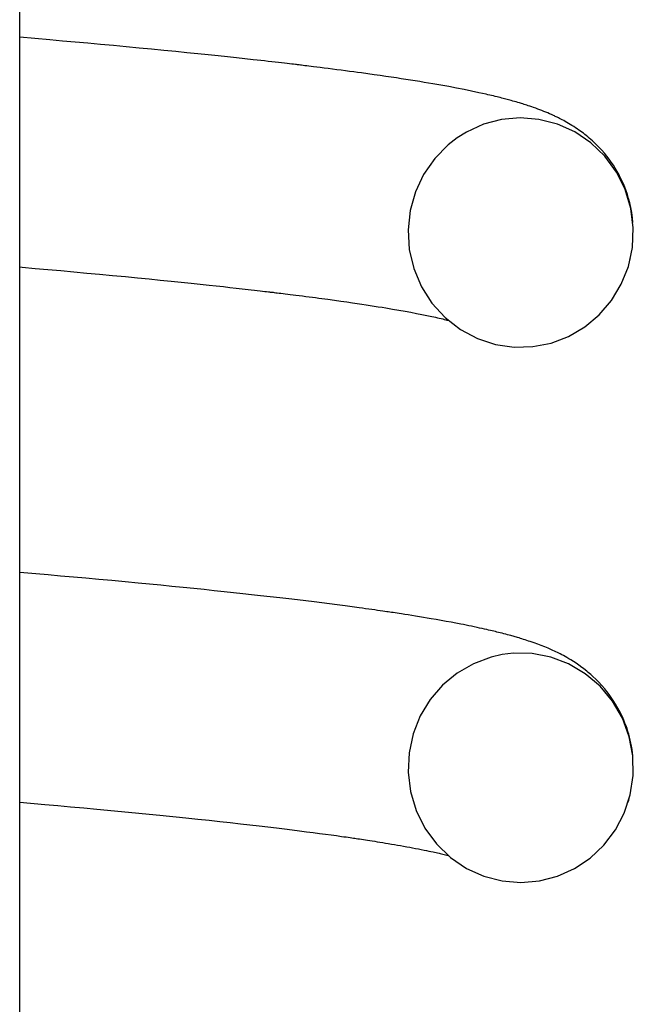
# Model space of a CAD drawing. Extents: x 1529 to 4201, y -422 to 622.
# Tile 219 of 256: x 2146.732 to 2146.946, y 115.797 to 116.141. Entities that reach past the tile are written whole.
import ezdxf

# ---------------------------------------------------------------- set-up
doc = ezdxf.new("R2010")
doc.units = 0
doc.header["$MEASUREMENT"] = 0
doc.layers.add('SPILL-BUCKET', color=1, linetype='CONTINUOUS')

msp = doc.modelspace()

# ---------------------------------------------------------------- linework, layer by layer
at = {"layer": 'SPILL-BUCKET', "color": 7, "linetype": 'Continuous'}
for p, q in [((2146.73153, 114.66424), (2146.73153, 116.17471)), ((2146.74199, 116.13384), (2146.73153, 116.13475)), ((2146.74645, 116.13344), (2146.74199, 116.13384)), ((2146.75087, 116.13305), (2146.74645, 116.13344)), ((2146.75535, 116.13265), (2146.75087, 116.13305)), ((2146.75979, 116.13224), (2146.75535, 116.13265)), ((2146.76428, 116.13183), (2146.75979, 116.13224)), ((2146.76872, 116.13141), (2146.76428, 116.13183)), ((2146.77318, 116.13099), (2146.76872, 116.13141)), ((2146.77759, 116.13057), (2146.77318, 116.13099)), ((2146.78183, 116.13016), (2146.77759, 116.13057)), ((2146.78601, 116.12974), (2146.78183, 116.13016)), ((2146.7899, 116.12936), (2146.78601, 116.12974)), ((2146.79374, 116.12896), (2146.7899, 116.12936)), ((2146.7973, 116.1286), (2146.79374, 116.12896)), ((2146.80081, 116.12824), (2146.7973, 116.1286)), ((2146.80405, 116.12789), (2146.80081, 116.12824)), ((2146.80724, 116.12755), (2146.80405, 116.12789)), ((2146.81019, 116.12723), (2146.80724, 116.12755)), ((2146.81309, 116.12691), (2146.81019, 116.12723)), ((2146.81443, 116.12676), (2146.81309, 116.12691)), ((2146.81577, 116.12661), (2146.81443, 116.12676)), ((2146.81704, 116.12647), (2146.81577, 116.12661)), ((2146.81831, 116.12633), (2146.81704, 116.12647)), ((2146.81952, 116.12619), (2146.81831, 116.12633)), ((2146.82072, 116.12605), (2146.81952, 116.12619)), ((2146.82186, 116.12592), (2146.82072, 116.12605)), ((2146.82299, 116.12579), (2146.82186, 116.12592)), ((2146.82396, 116.12568), (2146.82299, 116.12579)), ((2146.82494, 116.12557), (2146.82396, 116.12568)), ((2146.82574, 116.12547), (2146.82494, 116.12557)), ((2146.82654, 116.12538), (2146.82574, 116.12547)), ((2146.82718, 116.1253), (2146.82654, 116.12538)), ((2146.82782, 116.12523), (2146.82718, 116.1253)), ((2146.82815, 116.12519), (2146.82782, 116.12523)), ((2146.82847, 116.12515), (2146.82815, 116.12519)), ((2146.82878, 116.12511), (2146.82847, 116.12515)), ((2146.8291, 116.12507), (2146.82878, 116.12511)), ((2146.82953, 116.12502), (2146.8291, 116.12507)), ((2146.82997, 116.12497), (2146.82953, 116.12502)), ((2146.83053, 116.1249), (2146.82997, 116.12497)), ((2146.83109, 116.12483), (2146.83053, 116.1249)), ((2146.83178, 116.12475), (2146.83109, 116.12483)), ((2146.83247, 116.12467), (2146.83178, 116.12475)), ((2146.83328, 116.12457), (2146.83247, 116.12467)), ((2146.83408, 116.12447), (2146.83328, 116.12457)), ((2146.83529, 116.12432), (2146.83408, 116.12447)), ((2146.83648, 116.12417), (2146.83529, 116.12432)), ((2146.83787, 116.124), (2146.83648, 116.12417)), ((2146.83925, 116.12382), (2146.83787, 116.124)), ((2146.84079, 116.12363), (2146.83925, 116.12382)), ((2146.84232, 116.12343), (2146.84079, 116.12363)), ((2146.84382, 116.12324), (2146.84232, 116.12343)), ((2146.84531, 116.12304), (2146.84382, 116.12324)), ((2146.84674, 116.12285), (2146.84531, 116.12304)), ((2146.84816, 116.12266), (2146.84674, 116.12285)), ((2146.84951, 116.12248), (2146.84816, 116.12266)), ((2146.85086, 116.1223), (2146.84951, 116.12248)), ((2146.85311, 116.12198), (2146.85086, 116.1223)), ((2146.85533, 116.12167), (2146.85311, 116.12198)), ((2146.85738, 116.12138), (2146.85533, 116.12167)), ((2146.85939, 116.12109), (2146.85738, 116.12138)), ((2146.86123, 116.12082), (2146.85939, 116.12109)), ((2146.86305, 116.12054), (2146.86123, 116.12082)), ((2146.86473, 116.12029), (2146.86305, 116.12054)), ((2146.8664, 116.12003), (2146.86473, 116.12029)), ((2146.86803, 116.11977), (2146.8664, 116.12003)), ((2146.86964, 116.11952), (2146.86803, 116.11977)), ((2146.87123, 116.11926), (2146.86964, 116.11952)), ((2146.8728, 116.119), (2146.87123, 116.11926)), ((2146.87574, 116.1185), (2146.8728, 116.119)), ((2146.8786, 116.118), (2146.87574, 116.1185)), ((2146.88138, 116.1175), (2146.8786, 116.118)), ((2146.88409, 116.11699), (2146.88138, 116.1175)), ((2146.88673, 116.11647), (2146.88409, 116.11699)), ((2146.8893, 116.11595), (2146.88673, 116.11647)), ((2146.89187, 116.1154), (2146.8893, 116.11595)), ((2146.89436, 116.11485), (2146.89187, 116.1154)), ((2146.89501, 116.1147), (2146.89436, 116.11485)), ((2146.89566, 116.11455), (2146.89501, 116.1147)), ((2146.8963, 116.1144), (2146.89566, 116.11455)), ((2146.89694, 116.11425), (2146.8963, 116.1144)), ((2146.89758, 116.11409), (2146.89694, 116.11425)), ((2146.8982, 116.11394), (2146.89758, 116.11409)), ((2146.89877, 116.1138), (2146.8982, 116.11394)), ((2146.89933, 116.11366), (2146.89877, 116.1138)), ((2146.89984, 116.11353), (2146.89933, 116.11366)), ((2146.90034, 116.1134), (2146.89984, 116.11353)), ((2146.9008, 116.11328), (2146.90034, 116.1134)), ((2146.90126, 116.11316), (2146.9008, 116.11328)), ((2146.90171, 116.11304), (2146.90126, 116.11316)), ((2146.90216, 116.11292), (2146.90171, 116.11304)), ((2146.90267, 116.11278), (2146.90216, 116.11292)), ((2146.90318, 116.11264), (2146.90267, 116.11278)), ((2146.90376, 116.11248), (2146.90318, 116.11264)), ((2146.90432, 116.11232), (2146.90376, 116.11248)), ((2146.90489, 116.11215), (2146.90432, 116.11232)), ((2146.90546, 116.11198), (2146.90489, 116.11215)), ((2146.90607, 116.1118), (2146.90546, 116.11198)), ((2146.90669, 116.11161), (2146.90607, 116.1118)), ((2146.90718, 116.11146), (2146.90669, 116.11161)), ((2146.90769, 116.1113), (2146.90718, 116.11146)), ((2146.90814, 116.11116), (2146.90769, 116.1113)), ((2146.90859, 116.11101), (2146.90814, 116.11116)), ((2146.9091, 116.11085), (2146.90859, 116.11101)), ((2146.90961, 116.11067), (2146.9091, 116.11085)), ((2146.91031, 116.11044), (2146.90961, 116.11067)), ((2146.91099, 116.1102), (2146.91031, 116.11044)), ((2146.91173, 116.10994), (2146.91099, 116.1102)), ((2146.91246, 116.10967), (2146.91173, 116.10994)), ((2146.91317, 116.1094), (2146.91246, 116.10967)), ((2146.91388, 116.10913), (2146.91317, 116.1094)), ((2146.91456, 116.10886), (2146.91388, 116.10913)), ((2146.91524, 116.10858), (2146.91456, 116.10886)), ((2146.9159, 116.1083), (2146.91524, 116.10858)), ((2146.91656, 116.10802), (2146.9159, 116.1083)), ((2146.91723, 116.10773), (2146.91656, 116.10802)), ((2146.89979, 116.10601), (2146.89349, 116.10435)), ((2146.90631, 116.10659), (2146.89979, 116.10601)), ((2146.91284, 116.10607), (2146.90631, 116.10659)), ((2146.91929, 116.10441), (2146.91284, 116.10607)), ((2146.9179, 116.10742), (2146.91723, 116.10773)), ((2146.91822, 116.10727), (2146.9179, 116.10742)), ((2146.91855, 116.10712), (2146.91822, 116.10727)), ((2146.91888, 116.10696), (2146.91855, 116.10712)), ((2146.91921, 116.1068), (2146.91888, 116.10696)), ((2146.91961, 116.1066), (2146.91921, 116.1068)), ((2146.92001, 116.1064), (2146.91961, 116.1066)), ((2146.92047, 116.10616), (2146.92001, 116.1064)), ((2146.92095, 116.10592), (2146.92047, 116.10616)), ((2146.92148, 116.10563), (2146.92095, 116.10592)), ((2146.92202, 116.10533), (2146.92148, 116.10563)), ((2146.92262, 116.105), (2146.92202, 116.10533)), ((2146.92321, 116.10466), (2146.92262, 116.105)), ((2146.92377, 116.10432), (2146.92321, 116.10466)), ((2146.88756, 116.10166), (2146.88426, 116.0996)), ((2146.89349, 116.10435), (2146.88756, 116.10166)), ((2146.92536, 116.10168), (2146.91929, 116.10441)), ((2146.92434, 116.10397), (2146.92377, 116.10432)), ((2146.92498, 116.10357), (2146.92434, 116.10397)), ((2146.92563, 116.10315), (2146.92498, 116.10357)), ((2146.93097, 116.09788), (2146.92536, 116.10168)), ((2146.92621, 116.10276), (2146.92563, 116.10315)), ((2146.92679, 116.10236), (2146.92621, 116.10276)), ((2146.92732, 116.10198), (2146.92679, 116.10236)), ((2146.92785, 116.10159), (2146.92732, 116.10198)), ((2146.92835, 116.10122), (2146.92785, 116.10159)), ((2146.92885, 116.10083), (2146.92835, 116.10122)), ((2146.88426, 116.0996), (2146.88118, 116.09721)), ((2146.92936, 116.10043), (2146.92885, 116.10083)), ((2146.92987, 116.10001), (2146.92936, 116.10043)), ((2146.9304, 116.09956), (2146.92987, 116.10001)), ((2146.93094, 116.09909), (2146.9304, 116.09956)), ((2146.93153, 116.09857), (2146.93094, 116.09909)), ((2146.93585, 116.09318), (2146.93097, 116.09788)), ((2146.93212, 116.09802), (2146.93153, 116.09857)), ((2146.93298, 116.09718), (2146.93212, 116.09802)), ((2146.88118, 116.09721), (2146.87645, 116.0924)), ((2146.93385, 116.0963), (2146.93298, 116.09718)), ((2146.93478, 116.09529), (2146.93385, 116.0963)), ((2146.93568, 116.09425), (2146.93478, 116.09529)), ((2146.93652, 116.09322), (2146.93568, 116.09425)), ((2146.87645, 116.0924), (2146.87258, 116.08687)), ((2146.9399, 116.08765), (2146.93585, 116.09318)), ((2146.93734, 116.09215), (2146.93652, 116.09322)), ((2146.93809, 116.09111), (2146.93734, 116.09215)), ((2146.93882, 116.09003), (2146.93809, 116.09111)), ((2146.93948, 116.08899), (2146.93882, 116.09003)), ((2146.94011, 116.08792), (2146.93948, 116.08899)), ((2146.94296, 116.08152), (2146.9399, 116.08765)), ((2146.94069, 116.08689), (2146.94011, 116.08792)), ((2146.87258, 116.08687), (2146.86971, 116.08077)), ((2146.94125, 116.08581), (2146.94069, 116.08689)), ((2146.94179, 116.08471), (2146.94125, 116.08581)), ((2146.94231, 116.08355), (2146.94179, 116.08471)), ((2146.86971, 116.08077), (2146.86788, 116.07428)), ((2146.9428, 116.08237), (2146.94231, 116.08355)), ((2146.94327, 116.08112), (2146.9428, 116.08237)), ((2146.94494, 116.07494), (2146.94296, 116.08152)), ((2146.94372, 116.07983), (2146.94327, 116.08112)), ((2146.94413, 116.07849), (2146.94372, 116.07983)), ((2146.94455, 116.07693), (2146.94413, 116.07849)), ((2146.86788, 116.07428), (2146.86715, 116.06749)), ((2146.94492, 116.07533), (2146.94455, 116.07693)), ((2146.94526, 116.07349), (2146.94492, 116.07533)), ((2146.94579, 116.06813), (2146.94494, 116.07494)), ((2146.94552, 116.07162), (2146.94526, 116.07349)), ((2146.94567, 116.07008), (2146.94552, 116.07162)), ((2146.86715, 116.06749), (2146.86755, 116.06067)), ((2146.94548, 116.06134), (2146.94579, 116.06813)), ((2146.86755, 116.06067), (2146.86911, 116.05397)), ((2146.94406, 116.0547), (2146.94548, 116.06134)), ((2146.94474, 116.05726), (2146.94479, 116.05748)), ((2146.73153, 116.05451), (2146.73239, 116.05443)), ((2146.73239, 116.05443), (2146.73691, 116.05404)), ((2146.73691, 116.05404), (2146.74138, 116.05364)), ((2146.74138, 116.05364), (2146.74592, 116.05323)), ((2146.74592, 116.05323), (2146.75041, 116.05283)), ((2146.86911, 116.05397), (2146.87177, 116.04763)), ((2146.9416, 116.04848), (2146.94406, 116.0547)), ((2146.75041, 116.05283), (2146.75495, 116.05241)), ((2146.75495, 116.05241), (2146.75944, 116.05199)), ((2146.75944, 116.05199), (2146.76397, 116.05157)), ((2146.76397, 116.05157), (2146.76844, 116.05114)), ((2146.76844, 116.05114), (2146.77263, 116.05073)), ((2146.77263, 116.05073), (2146.77677, 116.05033)), ((2146.77677, 116.05033), (2146.78061, 116.04995)), ((2146.78061, 116.04995), (2146.7844, 116.04957)), ((2146.7844, 116.04957), (2146.78791, 116.04921)), ((2146.78791, 116.04921), (2146.79137, 116.04885)), ((2146.79137, 116.04885), (2146.79456, 116.04851)), ((2146.79456, 116.04851), (2146.79771, 116.04818)), ((2146.79771, 116.04818), (2146.80018, 116.04791)), ((2146.80018, 116.04791), (2146.80263, 116.04764)), ((2146.80263, 116.04764), (2146.8049, 116.04739)), ((2146.8049, 116.04739), (2146.80714, 116.04714)), ((2146.80714, 116.04714), (2146.80921, 116.04691)), ((2146.80921, 116.04691), (2146.81126, 116.04668)), ((2146.81126, 116.04668), (2146.81239, 116.04655)), ((2146.81239, 116.04655), (2146.81351, 116.04642)), ((2146.81351, 116.04642), (2146.81449, 116.04631)), ((2146.81449, 116.04631), (2146.81547, 116.04619)), ((2146.81547, 116.04619), (2146.81628, 116.0461)), ((2146.81628, 116.0461), (2146.81709, 116.046)), ((2146.81709, 116.046), (2146.81774, 116.04593)), ((2146.87177, 116.04763), (2146.87546, 116.04187)), ((2146.93814, 116.04276), (2146.9416, 116.04848)), ((2146.81774, 116.04593), (2146.81838, 116.04585)), ((2146.81838, 116.04585), (2146.81871, 116.04581)), ((2146.81871, 116.04581), (2146.81904, 116.04577)), ((2146.81904, 116.04577), (2146.81933, 116.04574)), ((2146.81933, 116.04574), (2146.81962, 116.0457)), ((2146.81962, 116.0457), (2146.82001, 116.04566)), ((2146.82001, 116.04566), (2146.82041, 116.04561)), ((2146.82041, 116.04561), (2146.82093, 116.04554)), ((2146.82093, 116.04554), (2146.82144, 116.04548)), ((2146.82144, 116.04548), (2146.82208, 116.04541)), ((2146.82208, 116.04541), (2146.82272, 116.04533)), ((2146.82272, 116.04533), (2146.82348, 116.04524)), ((2146.82348, 116.04524), (2146.82423, 116.04515)), ((2146.82423, 116.04515), (2146.82511, 116.04504)), ((2146.82511, 116.04504), (2146.82597, 116.04493)), ((2146.82597, 116.04493), (2146.82698, 116.0448)), ((2146.82698, 116.0448), (2146.82799, 116.04468)), ((2146.82799, 116.04468), (2146.82911, 116.04454)), ((2146.82911, 116.04454), (2146.83022, 116.0444)), ((2146.83022, 116.0444), (2146.83141, 116.04424)), ((2146.83141, 116.04424), (2146.83259, 116.04409)), ((2146.83259, 116.04409), (2146.83373, 116.04395)), ((2146.83373, 116.04395), (2146.83487, 116.0438)), ((2146.83487, 116.0438), (2146.83596, 116.04365)), ((2146.83596, 116.04365), (2146.83705, 116.04351)), ((2146.83705, 116.04351), (2146.83809, 116.04337)), ((2146.83809, 116.04337), (2146.83913, 116.04323)), ((2146.83913, 116.04323), (2146.84143, 116.04291)), ((2146.84143, 116.04291), (2146.84368, 116.0426)), ((2146.84368, 116.0426), (2146.84573, 116.04231)), ((2146.93386, 116.03777), (2146.93814, 116.04276)), ((2146.84573, 116.04231), (2146.84774, 116.04202)), ((2146.84774, 116.04202), (2146.84937, 116.04178)), ((2146.84937, 116.04178), (2146.85098, 116.04154)), ((2146.85098, 116.04154), (2146.85245, 116.04131)), ((2146.85245, 116.04131), (2146.8539, 116.04109)), ((2146.8539, 116.04109), (2146.85531, 116.04087)), ((2146.85531, 116.04087), (2146.8567, 116.04065)), ((2146.8567, 116.04065), (2146.85806, 116.04043)), ((2146.85806, 116.04043), (2146.85939, 116.04021)), ((2146.85939, 116.04021), (2146.86171, 116.03983)), ((2146.86171, 116.03983), (2146.86394, 116.03944)), ((2146.86394, 116.03944), (2146.86608, 116.03906)), ((2146.87546, 116.04187), (2146.88006, 116.03681)), ((2146.86608, 116.03906), (2146.86813, 116.03868)), ((2146.86813, 116.03868), (2146.87008, 116.03831)), ((2146.87008, 116.03831), (2146.87194, 116.03795)), ((2146.87194, 116.03795), (2146.87373, 116.03758)), ((2146.87373, 116.03758), (2146.87543, 116.03722)), ((2146.87543, 116.03722), (2146.8761, 116.03707)), ((2146.8761, 116.03707), (2146.87676, 116.03693)), ((2146.87676, 116.03693), (2146.8774, 116.03678)), ((2146.8774, 116.03678), (2146.87803, 116.03664)), ((2146.87803, 116.03664), (2146.87864, 116.03649)), ((2146.87864, 116.03649), (2146.87924, 116.03635)), ((2146.87924, 116.03635), (2146.87977, 116.03622)), ((2146.87977, 116.03622), (2146.88028, 116.03609)), ((2146.88006, 116.03681), (2146.88539, 116.03269)), ((2146.88028, 116.03609), (2146.8807, 116.03598)), ((2146.8807, 116.03598), (2146.88111, 116.03588)), ((2146.88111, 116.03588), (2146.88119, 116.03586)), ((2146.92882, 116.03355), (2146.93386, 116.03777)), ((2146.88539, 116.03269), (2146.89134, 116.02953)), ((2146.92319, 116.03026), (2146.92882, 116.03355)), ((2146.89134, 116.02953), (2146.89763, 116.02748)), ((2146.9171, 116.02795), (2146.92319, 116.03026)), ((2146.89763, 116.02748), (2146.90417, 116.02652)), ((2146.90417, 116.02652), (2146.91069, 116.02669)), ((2146.91069, 116.02669), (2146.9171, 116.02795)), ((2146.73717, 115.94733), (2146.73153, 115.94781)), ((2146.74151, 115.94695), (2146.73717, 115.94733)), ((2146.74581, 115.94657), (2146.74151, 115.94695)), ((2146.75026, 115.94617), (2146.74581, 115.94657)), ((2146.75466, 115.94578), (2146.75026, 115.94617)), ((2146.75921, 115.94536), (2146.75466, 115.94578)), ((2146.7637, 115.94495), (2146.75921, 115.94536)), ((2146.76832, 115.94452), (2146.7637, 115.94495)), ((2146.77288, 115.94409), (2146.76832, 115.94452)), ((2146.77685, 115.94371), (2146.77288, 115.94409)), ((2146.78077, 115.94333), (2146.77685, 115.94371)), ((2146.78469, 115.94294), (2146.78077, 115.94333)), ((2146.78856, 115.94255), (2146.78469, 115.94294)), ((2146.79227, 115.94218), (2146.78856, 115.94255)), ((2146.79593, 115.94181), (2146.79227, 115.94218)), ((2146.79943, 115.94144), (2146.79593, 115.94181)), ((2146.80287, 115.94108), (2146.79943, 115.94144)), ((2146.80616, 115.94073), (2146.80287, 115.94108)), ((2146.80941, 115.94038), (2146.80616, 115.94073)), ((2146.8125, 115.94004), (2146.80941, 115.94038)), ((2146.81555, 115.9397), (2146.8125, 115.94004)), ((2146.81895, 115.93932), (2146.81555, 115.9397)), ((2146.8223, 115.93894), (2146.81895, 115.93932)), ((2146.82545, 115.93857), (2146.8223, 115.93894)), ((2146.82855, 115.9382), (2146.82545, 115.93857)), ((2146.83147, 115.93786), (2146.82855, 115.9382)), ((2146.83433, 115.9375), (2146.83147, 115.93786)), ((2146.83702, 115.93717), (2146.83433, 115.9375)), ((2146.83967, 115.93684), (2146.83702, 115.93717)), ((2146.84242, 115.93648), (2146.83967, 115.93684)), ((2146.84512, 115.93613), (2146.84242, 115.93648)), ((2146.84759, 115.9358), (2146.84512, 115.93613)), ((2146.85002, 115.93548), (2146.84759, 115.9358)), ((2146.85117, 115.93532), (2146.85002, 115.93548)), ((2146.85231, 115.93516), (2146.85117, 115.93532)), ((2146.8534, 115.93501), (2146.85231, 115.93516)), ((2146.85448, 115.93486), (2146.8534, 115.93501)), ((2146.8555, 115.93471), (2146.85448, 115.93486)), ((2146.85651, 115.93457), (2146.8555, 115.93471)), ((2146.8574, 115.93444), (2146.85651, 115.93457)), ((2146.85828, 115.93432), (2146.8574, 115.93444)), ((2146.859, 115.93421), (2146.85828, 115.93432)), ((2146.85972, 115.9341), (2146.859, 115.93421)), ((2146.86022, 115.93403), (2146.85972, 115.9341)), ((2146.86072, 115.93396), (2146.86022, 115.93403)), ((2146.86131, 115.93387), (2146.86072, 115.93396)), ((2146.8619, 115.93378), (2146.86131, 115.93387)), ((2146.8626, 115.93368), (2146.8619, 115.93378)), ((2146.86329, 115.93357), (2146.8626, 115.93368)), ((2146.86408, 115.93345), (2146.86329, 115.93357)), ((2146.86487, 115.93333), (2146.86408, 115.93345)), ((2146.86601, 115.93316), (2146.86487, 115.93333)), ((2146.86715, 115.93298), (2146.86601, 115.93316)), ((2146.86843, 115.93277), (2146.86715, 115.93298)), ((2146.86971, 115.93257), (2146.86843, 115.93277)), ((2146.8711, 115.93234), (2146.86971, 115.93257)), ((2146.87247, 115.93212), (2146.8711, 115.93234)), ((2146.87385, 115.93189), (2146.87247, 115.93212)), ((2146.87521, 115.93166), (2146.87385, 115.93189)), ((2146.877, 115.93135), (2146.87521, 115.93166)), ((2146.87875, 115.93104), (2146.877, 115.93135)), ((2146.88049, 115.93072), (2146.87875, 115.93104)), ((2146.88219, 115.93041), (2146.88049, 115.93072)), ((2146.88387, 115.9301), (2146.88219, 115.93041)), ((2146.88552, 115.92977), (2146.88387, 115.9301)), ((2146.88645, 115.92959), (2146.88552, 115.92977)), ((2146.88737, 115.92941), (2146.88645, 115.92959)), ((2146.88833, 115.92921), (2146.88737, 115.92941)), ((2146.88927, 115.92902), (2146.88833, 115.92921)), ((2146.89025, 115.92881), (2146.88927, 115.92902)), ((2146.89121, 115.92861), (2146.89025, 115.92881)), ((2146.89212, 115.92841), (2146.89121, 115.92861)), ((2146.89302, 115.92821), (2146.89212, 115.92841)), ((2146.89381, 115.92804), (2146.89302, 115.92821)), ((2146.8946, 115.92786), (2146.89381, 115.92804)), ((2146.89528, 115.9277), (2146.8946, 115.92786)), ((2146.89595, 115.92754), (2146.89528, 115.9277)), ((2146.89653, 115.92741), (2146.89595, 115.92754)), ((2146.89711, 115.92727), (2146.89653, 115.92741)), ((2146.89764, 115.92714), (2146.89711, 115.92727)), ((2146.89816, 115.92701), (2146.89764, 115.92714)), ((2146.89875, 115.92687), (2146.89816, 115.92701)), ((2146.89932, 115.92672), (2146.89875, 115.92687)), ((2146.89996, 115.92656), (2146.89932, 115.92672)), ((2146.90058, 115.9264), (2146.89996, 115.92656)), ((2146.90122, 115.92623), (2146.90058, 115.9264)), ((2146.90186, 115.92606), (2146.90122, 115.92623)), ((2146.90241, 115.92591), (2146.90186, 115.92606)), ((2146.90297, 115.92576), (2146.90241, 115.92591)), ((2146.9034, 115.92564), (2146.90297, 115.92576)), ((2146.90383, 115.92552), (2146.9034, 115.92564)), ((2146.9042, 115.92542), (2146.90383, 115.92552)), ((2146.90457, 115.92531), (2146.9042, 115.92542)), ((2146.90499, 115.92519), (2146.90457, 115.92531)), ((2146.9054, 115.92507), (2146.90499, 115.92519)), ((2146.90588, 115.92492), (2146.9054, 115.92507)), ((2146.90636, 115.92478), (2146.90588, 115.92492)), ((2146.90691, 115.92461), (2146.90636, 115.92478)), ((2146.90745, 115.92444), (2146.90691, 115.92461)), ((2146.90805, 115.92425), (2146.90745, 115.92444)), ((2146.90864, 115.92406), (2146.90805, 115.92425)), ((2146.90923, 115.92387), (2146.90864, 115.92406)), ((2146.90982, 115.92367), (2146.90923, 115.92387)), ((2146.91113, 115.92321), (2146.90982, 115.92367)), ((2146.91245, 115.92274), (2146.91113, 115.92321)), ((2146.91367, 115.92227), (2146.91245, 115.92274)), ((2146.9149, 115.92178), (2146.91367, 115.92227)), ((2146.89998, 115.91911), (2146.89613, 115.91825)), ((2146.9039, 115.91957), (2146.89998, 115.91911)), ((2146.91048, 115.91945), (2146.9039, 115.91957)), ((2146.91694, 115.91822), (2146.91048, 115.91945)), ((2146.91604, 115.92131), (2146.9149, 115.92178)), ((2146.91719, 115.92081), (2146.91604, 115.92131)), ((2146.91771, 115.92057), (2146.91719, 115.92081)), ((2146.91824, 115.92033), (2146.91771, 115.92057)), ((2146.91875, 115.92009), (2146.91824, 115.92033)), ((2146.91927, 115.91984), (2146.91875, 115.92009)), ((2146.91977, 115.91959), (2146.91927, 115.91984)), ((2146.92028, 115.91933), (2146.91977, 115.91959)), ((2146.92082, 115.91905), (2146.92028, 115.91933)), ((2146.92136, 115.91876), (2146.92082, 115.91905)), ((2146.92197, 115.91843), (2146.92136, 115.91876)), ((2146.88994, 115.91594), (2146.88423, 115.91264)), ((2146.89613, 115.91825), (2146.88994, 115.91594)), ((2146.9232, 115.91585), (2146.91694, 115.91822)), ((2146.92259, 115.91808), (2146.92197, 115.91843)), ((2146.92328, 115.91768), (2146.92259, 115.91808)), ((2146.92897, 115.91246), (2146.9232, 115.91585)), ((2146.92399, 115.91725), (2146.92328, 115.91768)), ((2146.92488, 115.9167), (2146.92399, 115.91725)), ((2146.9258, 115.9161), (2146.92488, 115.9167)), ((2146.92682, 115.9154), (2146.9258, 115.9161)), ((2146.92784, 115.91466), (2146.92682, 115.9154)), ((2146.88423, 115.91264), (2146.87916, 115.90842)), ((2146.92845, 115.91421), (2146.92784, 115.91466)), ((2146.92905, 115.91373), (2146.92845, 115.91421)), ((2146.93416, 115.90806), (2146.92897, 115.91246)), ((2146.92956, 115.91333), (2146.92905, 115.91373)), ((2146.93007, 115.91291), (2146.92956, 115.91333)), ((2146.93048, 115.91256), (2146.93007, 115.91291)), ((2146.9309, 115.91219), (2146.93048, 115.91256)), ((2146.93128, 115.91186), (2146.9309, 115.91219)), ((2146.93167, 115.9115), (2146.93128, 115.91186)), ((2146.93272, 115.91051), (2146.93167, 115.9115)), ((2146.93377, 115.90944), (2146.93272, 115.91051)), ((2146.9348, 115.90834), (2146.93377, 115.90944)), ((2146.87916, 115.90842), (2146.87485, 115.90342)), ((2146.93852, 115.90283), (2146.93416, 115.90806)), ((2146.93579, 115.90719), (2146.9348, 115.90834)), ((2146.93658, 115.90621), (2146.93579, 115.90719)), ((2146.93735, 115.9052), (2146.93658, 115.90621)), ((2146.93808, 115.90419), (2146.93735, 115.9052)), ((2146.87485, 115.90342), (2146.87139, 115.89771)), ((2146.9388, 115.90313), (2146.93808, 115.90419)), ((2146.94196, 115.89689), (2146.93852, 115.90283)), ((2146.93961, 115.90184), (2146.9388, 115.90313)), ((2146.94041, 115.90046), (2146.93961, 115.90184)), ((2146.94128, 115.89883), (2146.94041, 115.90046)), ((2146.94208, 115.89712), (2146.94128, 115.89883)), ((2146.87139, 115.89771), (2146.86891, 115.8915)), ((2146.94435, 115.89045), (2146.94196, 115.89689)), ((2146.94249, 115.89619), (2146.94208, 115.89712)), ((2146.94288, 115.89522), (2146.94249, 115.89619)), ((2146.94325, 115.89426), (2146.94288, 115.89522)), ((2146.86891, 115.8915), (2146.86748, 115.88486)), ((2146.94359, 115.89327), (2146.94325, 115.89426)), ((2146.94391, 115.8923), (2146.94359, 115.89327)), ((2146.9442, 115.8913), (2146.94391, 115.8923)), ((2146.94449, 115.89025), (2146.9442, 115.8913)), ((2146.94561, 115.88372), (2146.94435, 115.89045)), ((2146.94474, 115.88919), (2146.94449, 115.89025)), ((2146.94496, 115.88818), (2146.94474, 115.88919)), ((2146.94515, 115.88716), (2146.94496, 115.88818)), ((2146.86748, 115.88486), (2146.86716, 115.87807)), ((2146.94534, 115.88599), (2146.94515, 115.88716)), ((2146.9455, 115.88481), (2146.94534, 115.88599)), ((2146.9456, 115.8839), (2146.9455, 115.88481)), ((2146.94573, 115.87686), (2146.94561, 115.88372)), ((2146.86716, 115.87807), (2146.868, 115.87125)), ((2146.94471, 115.87018), (2146.94573, 115.87686)), ((2146.868, 115.87125), (2146.86996, 115.86467)), ((2146.73152, 115.86757), (2146.74026, 115.86681)), ((2146.94261, 115.86375), (2146.94471, 115.87018)), ((2146.94396, 115.86745), (2146.94408, 115.86787)), ((2146.94408, 115.86787), (2146.94421, 115.86833)), ((2146.94421, 115.86833), (2146.94435, 115.86885)), ((2146.74026, 115.86681), (2146.74479, 115.8664)), ((2146.74479, 115.8664), (2146.74927, 115.866)), ((2146.74927, 115.866), (2146.75389, 115.86557)), ((2146.75389, 115.86557), (2146.75845, 115.86515)), ((2146.75845, 115.86515), (2146.76213, 115.86481)), ((2146.76213, 115.86481), (2146.76576, 115.86446)), ((2146.76576, 115.86446), (2146.76946, 115.86411)), ((2146.76946, 115.86411), (2146.77312, 115.86375)), ((2146.77312, 115.86375), (2146.77678, 115.86339)), ((2146.86996, 115.86467), (2146.87301, 115.85852)), ((2146.93952, 115.85786), (2146.94261, 115.86375)), ((2146.77678, 115.86339), (2146.7804, 115.86303)), ((2146.7804, 115.86303), (2146.78386, 115.86268)), ((2146.78386, 115.86268), (2146.78727, 115.86234)), ((2146.78727, 115.86234), (2146.79054, 115.862)), ((2146.79054, 115.862), (2146.79376, 115.86166)), ((2146.79376, 115.86166), (2146.79764, 115.86125)), ((2146.79764, 115.86125), (2146.80146, 115.86084)), ((2146.80146, 115.86084), (2146.80505, 115.86044)), ((2146.80505, 115.86044), (2146.80858, 115.86005)), ((2146.80858, 115.86005), (2146.81189, 115.85967)), ((2146.81189, 115.85967), (2146.81514, 115.8593)), ((2146.81514, 115.8593), (2146.81819, 115.85894)), ((2146.81819, 115.85894), (2146.82118, 115.85858)), ((2146.82118, 115.85858), (2146.82397, 115.85824)), ((2146.82397, 115.85824), (2146.82672, 115.8579)), ((2146.82672, 115.8579), (2146.82923, 115.85759)), ((2146.82923, 115.85759), (2146.83169, 115.85727)), ((2146.83169, 115.85727), (2146.83397, 115.85698)), ((2146.83397, 115.85698), (2146.83621, 115.85668)), ((2146.87301, 115.85852), (2146.87705, 115.85298)), ((2146.93551, 115.85256), (2146.93952, 115.85786)), ((2146.83621, 115.85668), (2146.83826, 115.85641)), ((2146.83826, 115.85641), (2146.84027, 115.85614)), ((2146.84027, 115.85614), (2146.84211, 115.85588)), ((2146.84211, 115.85588), (2146.84392, 115.85563)), ((2146.84392, 115.85563), (2146.84471, 115.85552)), ((2146.84471, 115.85552), (2146.8455, 115.85541)), ((2146.8455, 115.85541), (2146.8462, 115.8553)), ((2146.8462, 115.8553), (2146.8469, 115.8552)), ((2146.8469, 115.8552), (2146.84748, 115.85512)), ((2146.84748, 115.85512), (2146.84807, 115.85503)), ((2146.84807, 115.85503), (2146.84857, 115.85496)), ((2146.84857, 115.85496), (2146.84906, 115.85489)), ((2146.84906, 115.85489), (2146.84964, 115.8548)), ((2146.84964, 115.8548), (2146.8502, 115.85472)), ((2146.8502, 115.85472), (2146.85088, 115.85462)), ((2146.85088, 115.85462), (2146.85155, 115.85452)), ((2146.85155, 115.85452), (2146.85228, 115.85441)), ((2146.85228, 115.85441), (2146.853, 115.8543)), ((2146.853, 115.8543), (2146.8538, 115.85417)), ((2146.8538, 115.85417), (2146.85461, 115.85405)), ((2146.85461, 115.85405), (2146.85549, 115.85391)), ((2146.85549, 115.85391), (2146.85637, 115.85377)), ((2146.85637, 115.85377), (2146.85733, 115.85362)), ((2146.85733, 115.85362), (2146.85827, 115.85346)), ((2146.85827, 115.85346), (2146.85925, 115.8533)), ((2146.85925, 115.8533), (2146.86022, 115.85314)), ((2146.86022, 115.85314), (2146.86131, 115.85296)), ((2146.86131, 115.85296), (2146.86239, 115.85278)), ((2146.86239, 115.85278), (2146.86347, 115.85259)), ((2146.86347, 115.85259), (2146.86453, 115.8524)), ((2146.86453, 115.8524), (2146.8656, 115.85221)), ((2146.8656, 115.85221), (2146.86665, 115.85202)), ((2146.86665, 115.85202), (2146.8677, 115.85183)), ((2146.8677, 115.85183), (2146.86873, 115.85164)), ((2146.86873, 115.85164), (2146.86977, 115.85144)), ((2146.86977, 115.85144), (2146.87078, 115.85124)), ((2146.87078, 115.85124), (2146.87175, 115.85105)), ((2146.87175, 115.85105), (2146.87271, 115.85086)), ((2146.87271, 115.85086), (2146.87356, 115.85068)), ((2146.87356, 115.85068), (2146.8744, 115.85051)), ((2146.8744, 115.85051), (2146.87514, 115.85035)), ((2146.87514, 115.85035), (2146.87586, 115.85019)), ((2146.87586, 115.85019), (2146.87641, 115.85007)), ((2146.87641, 115.85007), (2146.87696, 115.84995)), ((2146.87705, 115.85298), (2146.88193, 115.84827)), ((2146.93075, 115.84806), (2146.93551, 115.85256)), ((2146.87696, 115.84995), (2146.87745, 115.84983)), ((2146.87745, 115.84983), (2146.87794, 115.84972)), ((2146.87794, 115.84972), (2146.87838, 115.84962)), ((2146.87838, 115.84962), (2146.87882, 115.84951)), ((2146.87882, 115.84951), (2146.87927, 115.84941)), ((2146.87927, 115.84941), (2146.87971, 115.8493)), ((2146.87971, 115.8493), (2146.88018, 115.84918)), ((2146.88018, 115.84918), (2146.88063, 115.84907)), ((2146.88063, 115.84907), (2146.88118, 115.84892)), ((2146.88193, 115.84827), (2146.88753, 115.84446)), ((2146.92531, 115.84441), (2146.93075, 115.84806)), ((2146.88753, 115.84446), (2146.89359, 115.84173)), ((2146.91937, 115.84174), (2146.92531, 115.84441)), ((2146.89359, 115.84173), (2146.90002, 115.84006)), ((2146.90002, 115.84006), (2146.90655, 115.83952)), ((2146.90655, 115.83952), (2146.91307, 115.84009)), ((2146.91307, 115.84009), (2146.91937, 115.84174))]:
    msp.add_line(p, q, dxfattribs=at)

doc.saveas('drawing.dxf')
